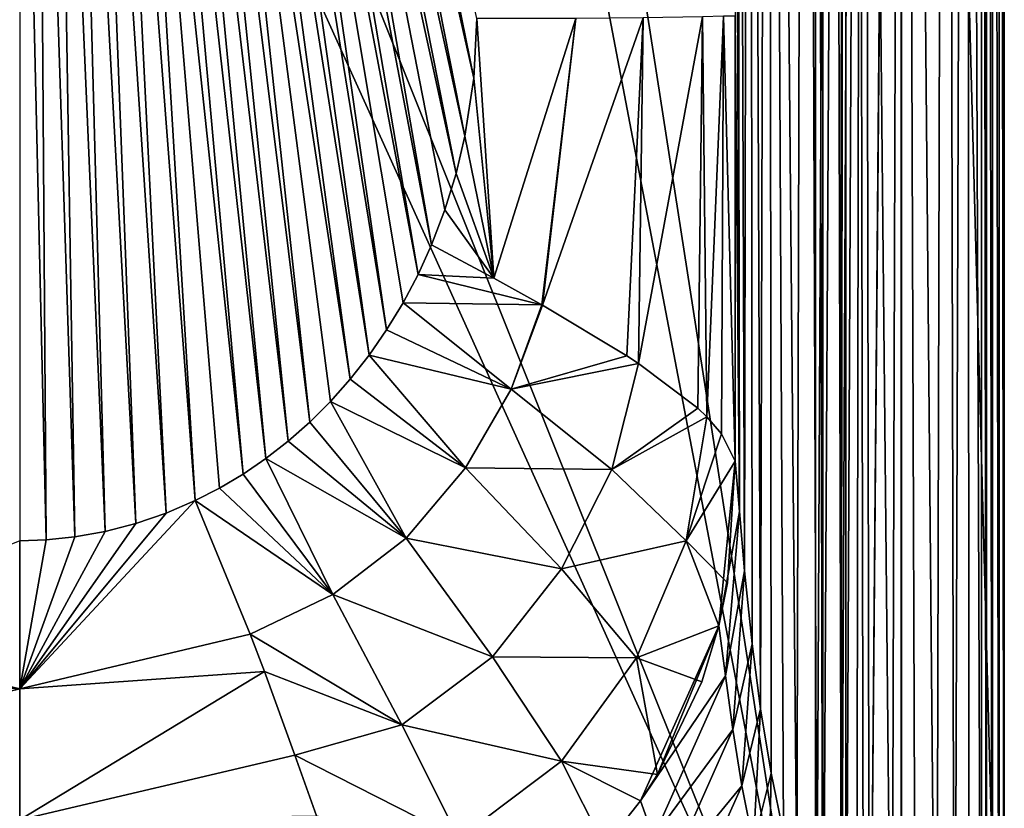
# Model space of a CAD drawing. Header units: millimetres. Extents: x -421 to 421, y -1760 to 10.
# Tile 4 of 32: x 0 to 420, y -1506 to -1170. Entities that reach past the tile are written whole.
import ezdxf

# ---------------------------------------------------------------- set-up
doc = ezdxf.new("R2010")
doc.units = ezdxf.units.MM
doc.header["$LTSCALE"] = 101.851852
for name, color, linetype in [('17', 7, 'CONTINUOUS'), ('19', 7, 'CONTINUOUS'), ('24', 7, 'CONTINUOUS'), ('33', 7, 'CONTINUOUS'), ('39', 7, 'CONTINUOUS'), ('50', 7, 'CONTINUOUS'), ('52', 7, 'CONTINUOUS'), ('60', 7, 'CONTINUOUS'), ('64', 7, 'CONTINUOUS'), ('69', 7, 'CONTINUOUS'), ('77', 7, 'CONTINUOUS'), ('81', 7, 'CONTINUOUS'), ('88', 7, 'CONTINUOUS')]:
    doc.layers.add(name, color=color, linetype=linetype)

msp = doc.modelspace()

# ---------------------------------------------------------------- linework, layer by layer
at = {"layer": '17', "linetype": 'CONTINUOUS'}
for points in [[(420.14, -1716.58, 554.47), (376.26, -86.68, 474.04), (420.14, -49.18, 554.47), (420.14, -1716.58, 554.47)], [(376.26, -86.68, 474.04), (420.14, -1716.58, 554.47), (376.26, -1672.71, 474.04), (376.26, -86.68, 474.04)]]:
    msp.add_3dface(points, dxfattribs=at)
at = {"layer": '19', "linetype": 'CONTINUOUS'}
for points in [[(74.89, -1374.91, 125.55), (62.52, -1380.24, 125.65), (0, -1455.15, 137.23), (74.89, -1374.91, 125.55)], [(98.39, -1431.82, 132.82), (74.89, -1374.91, 125.55), (0, -1455.15, 137.23), (98.39, -1431.82, 132.82)], [(62.52, -1380.24, 125.65), (49.59, -1384.67, 125.73), (0, -1455.15, 137.23), (62.52, -1380.24, 125.65)], [(49.59, -1384.67, 125.73), (36.48, -1388.07, 125.79), (0, -1455.15, 137.23), (49.59, -1384.67, 125.73)], [(36.48, -1388.07, 125.79), (23.56, -1390.36, 125.83), (0, -1455.15, 137.23), (36.48, -1388.07, 125.79)], [(23.56, -1390.36, 125.83), (11.27, -1391.62, 125.85), (0, -1455.15, 137.23), (23.56, -1390.36, 125.83)], [(11.27, -1391.62, 125.85), (0, -1392, 125.86), (0, -1455.15, 137.23), (11.27, -1391.62, 125.85)], [(104.4, -1447.78, 138.57), (98.39, -1431.82, 132.82), (0, -1455.15, 137.23), (104.4, -1447.78, 138.57)], [(117.39, -1483.55, 159.07), (104.4, -1447.78, 138.57), (0, -1511.11, 178.2), (117.39, -1483.55, 159.07)], [(0, -1511.11, 178.2), (104.4, -1447.78, 138.57), (0, -1455.15, 137.23), (0, -1511.11, 178.2)], [(126.65, -1509.39, 181.43), (117.39, -1483.55, 159.07), (0, -1511.11, 178.2), (126.65, -1509.39, 181.43)]]:
    msp.add_3dface(points, dxfattribs=at)
at = {"layer": '24', "linetype": 'CONTINUOUS'}
for points in [[(415.13, -1716.58, 562.91), (417.95, -1716.58, 562.16), (415.13, -49.18, 562.91), (415.13, -1716.58, 562.91)], [(415.13, -49.18, 562.91), (417.95, -1716.58, 562.16), (417.96, -49.18, 562.16), (415.13, -49.18, 562.91)], [(417.95, -1716.58, 562.16), (420.04, -1716.58, 560.11), (417.96, -49.18, 562.16), (417.95, -1716.58, 562.16)], [(417.96, -49.18, 562.16), (420.04, -1716.58, 560.11), (420.04, -49.18, 560.1), (417.96, -49.18, 562.16)], [(420.04, -1716.58, 560.11), (420.14, -1716.58, 554.47), (420.04, -49.18, 560.1), (420.04, -1716.58, 560.11)], [(420.14, -1716.58, 554.47), (420.14, -49.18, 554.47), (420.04, -49.18, 560.1), (420.14, -1716.58, 554.47)]]:
    msp.add_3dface(points, dxfattribs=at)
at = {"layer": '33', "linetype": 'CONTINUOUS'}
for points in [[(410.39, -1716.58, 560.39), (412.47, -1716.58, 562.25), (410.39, -49.18, 560.39), (410.39, -1716.58, 560.39)], [(410.39, -49.18, 560.39), (412.47, -1716.58, 562.25), (412.45, -49.18, 562.24), (410.39, -49.18, 560.39)], [(412.47, -1716.58, 562.25), (415.13, -1716.58, 562.91), (412.45, -49.18, 562.24), (412.47, -1716.58, 562.25)], [(415.13, -1716.58, 562.91), (415.13, -49.18, 562.91), (412.45, -49.18, 562.24), (415.13, -1716.58, 562.91)]]:
    msp.add_3dface(points, dxfattribs=at)
at = {"layer": '39', "linetype": 'CONTINUOUS'}
for points in [[(339.63, -129.72), (342.64, -127.21, 342.06), (342.64, -1632.17, 342.06), (339.63, -129.72)], [(339.63, -1629.72), (339.63, -129.72), (342.64, -1632.17, 342.06), (339.63, -1629.72)]]:
    msp.add_3dface(points, dxfattribs=at)
at = {"layer": '50', "linetype": 'CONTINUOUS'}
for points in [[(339.63, -1629.72), (-339.63, -1629.72), (-339.63, -129.72), (339.63, -1629.72)], [(339.63, -1629.72), (-339.63, -129.72), (-120.8, -481.31), (339.63, -1629.72)], [(339.63, -129.72), (339.63, -1629.72), (120.8, -219.73), (339.63, -129.72)], [(120.8, -219.73), (339.63, -1629.72), (120.8, -481.31), (120.8, -219.73)], [(339.63, -1629.72), (-120.8, -481.31), (120.8, -481.31), (339.63, -1629.72)]]:
    msp.add_3dface(points, dxfattribs=at)
at = {"layer": '52', "linetype": 'CONTINUOUS'}
for points in [[(375.87, -87.14, 473.32), (362.56, -1656.24, 444.69), (359.75, -106.35, 437.26), (375.87, -87.14, 473.32)], [(376.06, -1672.46, 473.67), (362.56, -1656.24, 444.69), (376.06, -86.91, 473.67), (376.06, -1672.46, 473.67)], [(376.06, -86.91, 473.67), (362.56, -1656.24, 444.69), (375.87, -87.14, 473.32), (376.06, -86.91, 473.67)], [(376.26, -86.68, 474.04), (376.06, -1672.46, 473.67), (376.06, -86.91, 473.67), (376.26, -86.68, 474.04)], [(376.06, -1672.46, 473.67), (376.26, -86.68, 474.04), (376.16, -1672.59, 473.85), (376.06, -1672.46, 473.67)], [(376.26, -86.68, 474.04), (376.26, -1672.71, 474.04), (376.16, -1672.59, 473.85), (376.26, -86.68, 474.04)], [(359.75, -106.35, 437.26), (352.51, -1644.12, 414.2), (352.35, -115.29, 413.59), (359.75, -106.35, 437.26)], [(357.02, -1649.53, 429.35), (352.51, -1644.12, 414.2), (359.75, -106.35, 437.26), (357.02, -1649.53, 429.35)], [(362.56, -1656.24, 444.69), (357.02, -1649.53, 429.35), (359.75, -106.35, 437.26), (362.56, -1656.24, 444.69)], [(342.64, -1632.17, 342.06), (342.64, -127.21, 342.06), (351.05, -116.85, 408.52), (342.64, -1632.17, 342.06)], [(350.33, -1641.52, 405.54), (342.64, -1632.17, 342.06), (351.05, -116.85, 408.52), (350.33, -1641.52, 405.54)], [(352.51, -1644.12, 414.2), (350.33, -1641.52, 405.54), (352.35, -115.29, 413.59), (352.51, -1644.12, 414.2)], [(352.35, -115.29, 413.59), (350.33, -1641.52, 405.54), (351.05, -116.85, 408.52), (352.35, -115.29, 413.59)]]:
    msp.add_3dface(points, dxfattribs=at)
at = {"layer": '60', "linetype": 'CONTINUOUS'}
for points in [[(202.37, -1280.05, 125.13), (195, -1169.24, 121.6), (193.73, -1194.67, 122.12), (202.37, -1280.05, 125.13)], [(237.35, -1169.19, 127.09), (195, -1169.24, 121.6), (202.37, -1280.05, 125.13), (237.35, -1169.19, 127.09)], [(222.77, -1291.37, 130.19), (237.35, -1169.19, 127.09), (202.37, -1280.05, 125.13), (222.77, -1291.37, 130.19)], [(223.11, -1291.57, 130.31), (237.35, -1169.19, 127.09), (222.77, -1291.37, 130.19), (223.11, -1291.57, 130.31)], [(266.01, -1168.95, 146.5), (237.35, -1169.19, 127.09), (223.11, -1291.57, 130.31), (266.01, -1168.95, 146.5)], [(259.01, -1313.1, 153.67), (266.01, -1168.95, 146.5), (223.11, -1291.57, 130.31), (259.01, -1313.1, 153.67)], [(264.09, -1316.43, 158.97), (266.01, -1168.95, 146.5), (259.01, -1313.1, 153.67), (264.09, -1316.43, 158.97)], [(291.29, -1168.49, 188.48), (266.01, -1168.95, 146.5), (264.09, -1316.43, 158.97), (291.29, -1168.49, 188.48)], [(289.37, -1335.48, 198.14), (291.29, -1168.49, 188.48), (264.09, -1316.43, 158.97), (289.37, -1335.48, 198.14)], [(293.24, -1339.15, 207.39), (291.29, -1168.49, 188.48), (289.37, -1335.48, 198.14), (293.24, -1339.15, 207.39)], [(300.28, -1168.25, 220.72), (291.29, -1168.49, 188.48), (293.24, -1339.15, 207.39), (300.28, -1168.25, 220.72)], [(299.52, -1346.37, 227.11), (300.28, -1168.25, 220.72), (293.24, -1339.15, 207.39), (299.52, -1346.37, 227.11)], [(305.3, -1358.1, 262.91), (300.28, -1168.25, 220.72), (299.52, -1346.37, 227.11), (305.3, -1358.1, 262.91)], [(305.3, -1168.13, 262.91), (300.28, -1168.25, 220.72), (305.3, -1358.1, 262.91), (305.3, -1168.13, 262.91)], [(189.99, -1219.39, 122.62), (202.37, -1280.05, 125.13), (193.73, -1194.67, 122.12), (189.99, -1219.39, 122.62)], [(186.21, -1235.36, 122.93), (202.37, -1280.05, 125.13), (189.99, -1219.39, 122.62), (186.21, -1235.36, 122.93)], [(181.44, -1250.85, 123.24), (202.37, -1280.05, 125.13), (186.21, -1235.36, 122.93), (181.44, -1250.85, 123.24)], [(175.73, -1265.79, 123.52), (202.37, -1280.05, 125.13), (181.44, -1250.85, 123.24), (175.73, -1265.79, 123.52)]]:
    msp.add_3dface(points, dxfattribs=at)
at = {"layer": '64', "linetype": 'CONTINUOUS'}
for points in [[(0, -1455.15, 137.23), (0, -1392, 125.86), (-98.39, -1431.82, 132.82), (0, -1455.15, 137.23)], [(-104.4, -1447.78, 138.57), (0, -1455.15, 137.23), (-98.39, -1431.82, 132.82), (-104.4, -1447.78, 138.57)], [(-117.39, -1483.55, 159.07), (0, -1455.15, 137.23), (-104.4, -1447.78, 138.57), (-117.39, -1483.55, 159.07)], [(0, -1511.11, 178.2), (0, -1455.15, 137.23), (-117.39, -1483.55, 159.07), (0, -1511.11, 178.2)], [(-126.65, -1509.39, 181.43), (0, -1511.11, 178.2), (-117.39, -1483.55, 159.07), (-126.65, -1509.39, 181.43)]]:
    msp.add_3dface(points, dxfattribs=at)
at = {"layer": '69', "linetype": 'CONTINUOUS'}
for points in [[(307.11, -1379.54, 285.18), (305.3, -1358.1, 262.91), (298.35, -1428.28, 262.91), (307.11, -1379.54, 285.18)], [(298.35, -1428.28, 262.91), (305.3, -1358.1, 262.91), (302.07, -1410.03, 262.91), (298.35, -1428.28, 262.91)], [(301.13, -1449.61, 289.5), (307.11, -1379.54, 285.18), (298.35, -1428.28, 262.91), (301.13, -1449.61, 289.5)], [(309.31, -1404.85, 309.33), (307.11, -1379.54, 285.18), (301.13, -1449.61, 289.5), (309.31, -1404.85, 309.33)], [(304.23, -1472.56, 315.65), (309.31, -1404.85, 309.33), (301.13, -1449.61, 289.5), (304.23, -1472.56, 315.65)], [(312.5, -1435.99, 336.94), (309.31, -1404.85, 309.33), (304.23, -1472.56, 315.65), (312.5, -1435.99, 336.94)], [(301.13, -1449.61, 289.5), (298.35, -1428.28, 262.91), (264.96, -1502.96, 262.92), (301.13, -1449.61, 289.5)], [(264.96, -1502.96, 262.92), (298.35, -1428.28, 262.91), (272.19, -1491.74, 262.91), (264.96, -1502.96, 262.92)], [(298.35, -1428.28, 262.91), (291.02, -1452.21, 262.91), (272.19, -1491.74, 262.91), (298.35, -1428.28, 262.91)], [(308.09, -1496.59, 341.5), (312.5, -1435.99, 336.94), (304.23, -1472.56, 315.65), (308.09, -1496.59, 341.5)], [(316.11, -1463.7, 360.19), (312.5, -1435.99, 336.94), (308.09, -1496.59, 341.5), (316.11, -1463.7, 360.19)], [(270.51, -1518.56, 288.62), (301.13, -1449.61, 289.5), (264.96, -1502.96, 262.92), (270.51, -1518.56, 288.62)], [(304.23, -1472.56, 315.65), (301.13, -1449.61, 289.5), (270.51, -1518.56, 288.62), (304.23, -1472.56, 315.65)], [(313.06, -1521.39, 367.12), (316.11, -1463.7, 360.19), (308.09, -1496.59, 341.5), (313.06, -1521.39, 367.12)], [(320.64, -1491.21, 382.49), (316.11, -1463.7, 360.19), (313.06, -1521.39, 367.12), (320.64, -1491.21, 382.49)], [(276.54, -1534.93, 313.96), (304.23, -1472.56, 315.65), (270.51, -1518.56, 288.62), (276.54, -1534.93, 313.96)], [(308.09, -1496.59, 341.5), (304.23, -1472.56, 315.65), (276.54, -1534.93, 313.96), (308.09, -1496.59, 341.5)], [(319.45, -1546.66, 392.55), (320.64, -1491.21, 382.49), (313.06, -1521.39, 367.12), (319.45, -1546.66, 392.55)], [(325.89, -1516.81, 402.79), (320.64, -1491.21, 382.49), (319.45, -1546.66, 392.55), (325.89, -1516.81, 402.79)], [(283.51, -1551.62, 339.06), (308.09, -1496.59, 341.5), (276.54, -1534.93, 313.96), (283.51, -1551.62, 339.06)], [(313.06, -1521.39, 367.12), (308.09, -1496.59, 341.5), (283.51, -1551.62, 339.06), (313.06, -1521.39, 367.12)], [(270.51, -1518.56, 288.62), (264.96, -1502.96, 262.92), (249.53, -1522.43, 262.91), (270.51, -1518.56, 288.62)]]:
    msp.add_3dface(points, dxfattribs=at)
at = {"layer": '77', "linetype": 'CONTINUOUS'}
for points in [[(410.39, -1716.58, 560.39), (410.39, -49.18, 560.39), (404.08, -60.92, 551.1), (410.39, -1716.58, 560.39)], [(404.08, -60.92, 551.1), (395.12, -77.17, 537.93), (398.83, -1695.43, 543.41), (404.08, -60.92, 551.1)], [(404.08, -60.92, 551.1), (398.83, -1695.43, 543.41), (405.18, -1707.4, 552.72), (404.08, -60.92, 551.1)], [(410.39, -1716.58, 560.39), (404.08, -60.92, 551.1), (405.18, -1707.4, 552.72), (410.39, -1716.58, 560.39)], [(395.12, -77.17, 537.93), (376.84, -108.08, 510.07), (391.27, -1681.03, 532.22), (395.12, -77.17, 537.93)], [(395.12, -77.17, 537.93), (391.27, -1681.03, 532.22), (398.83, -1695.43, 543.41), (395.12, -77.17, 537.93)], [(376.84, -108.08, 510.07), (357.14, -139.66, 476.84), (372.11, -1643.1, 502.48), (376.84, -108.08, 510.07)], [(376.84, -108.08, 510.07), (372.11, -1643.1, 502.48), (382.41, -1663.83, 518.78), (376.84, -108.08, 510.07)], [(376.84, -108.08, 510.07), (382.41, -1663.83, 518.78), (391.27, -1681.03, 532.22), (376.84, -108.08, 510.07)], [(357.14, -139.66, 476.84), (347.04, -156.1, 457.43), (350.68, -1595.4, 464.68), (357.14, -139.66, 476.84)], [(357.14, -139.66, 476.84), (350.68, -1595.4, 464.68), (360.08, -1617.36, 482.1), (357.14, -139.66, 476.84)], [(357.14, -139.66, 476.84), (360.08, -1617.36, 482.1), (372.11, -1643.1, 502.48), (357.14, -139.66, 476.84)], [(347.04, -156.1, 457.43), (335.22, -177.05, 430.53), (340.13, -1567.35, 442.49), (347.04, -156.1, 457.43)], [(347.04, -156.1, 457.43), (340.13, -1567.35, 442.49), (350.68, -1595.4, 464.68), (347.04, -156.1, 457.43)], [(335.22, -177.05, 430.53), (319.58, -212.53, 377.81), (331.67, -1539.88, 420.9), (335.22, -177.05, 430.53)], [(335.22, -177.05, 430.53), (331.67, -1539.88, 420.9), (340.13, -1567.35, 442.49), (335.22, -177.05, 430.53)], [(319.58, -212.53, 377.81), (311.41, -238.91, 328.38), (316.11, -1463.7, 360.19), (319.58, -212.53, 377.81)], [(319.58, -212.53, 377.81), (316.11, -1463.7, 360.19), (320.64, -1491.21, 382.49), (319.58, -212.53, 377.81)], [(319.58, -212.53, 377.81), (320.64, -1491.21, 382.49), (325.89, -1516.81, 402.79), (319.58, -212.53, 377.81)], [(319.58, -212.53, 377.81), (325.89, -1516.81, 402.79), (331.67, -1539.88, 420.9), (319.58, -212.53, 377.81)], [(311.41, -238.91, 328.38), (305.3, -264.06, 262.91), (309.31, -1404.85, 309.33), (311.41, -238.91, 328.38)], [(311.41, -238.91, 328.38), (309.31, -1404.85, 309.33), (312.5, -1435.99, 336.94), (311.41, -238.91, 328.38)], [(311.41, -238.91, 328.38), (312.5, -1435.99, 336.94), (316.11, -1463.7, 360.19), (311.41, -238.91, 328.38)], [(305.3, -264.06, 262.91), (305.3, -379.65, 262.91), (307.11, -1379.54, 285.18), (305.3, -264.06, 262.91)], [(305.3, -264.06, 262.91), (307.11, -1379.54, 285.18), (309.31, -1404.85, 309.33), (305.3, -264.06, 262.91)], [(307.11, -1379.54, 285.18), (305.3, -379.65, 262.91), (305.3, -534.05, 262.91), (307.11, -1379.54, 285.18)], [(305.3, -896.34, 262.91), (307.11, -1379.54, 285.18), (305.3, -534.05, 262.91), (305.3, -896.34, 262.91)], [(305.3, -896.34, 262.91), (305.3, -1168.13, 262.91), (307.11, -1379.54, 285.18), (305.3, -896.34, 262.91)], [(305.3, -1168.13, 262.91), (305.3, -1358.1, 262.91), (307.11, -1379.54, 285.18), (305.3, -1168.13, 262.91)]]:
    msp.add_3dface(points, dxfattribs=at)
at = {"layer": '81', "linetype": 'CONTINUOUS'}
for points in [[(202.37, -1280.05, 125.13), (175.73, -1265.79, 123.52), (169.97, -1278.43, 123.76), (202.37, -1280.05, 125.13)], [(163.57, -1290.51, 123.99), (222.77, -1291.37, 130.19), (169.97, -1278.43, 123.76), (163.57, -1290.51, 123.99)], [(222.77, -1291.37, 130.19), (202.37, -1280.05, 125.13), (169.97, -1278.43, 123.76), (222.77, -1291.37, 130.19)], [(156.58, -1302, 124.21), (209.66, -1327.3, 130.62), (163.57, -1290.51, 123.99), (156.58, -1302, 124.21)], [(209.66, -1327.3, 130.62), (222.77, -1291.37, 130.19), (163.57, -1290.51, 123.99), (209.66, -1327.3, 130.62)], [(223.11, -1291.57, 130.31), (222.77, -1291.37, 130.19), (209.66, -1327.3, 130.62), (223.11, -1291.57, 130.31)], [(259.01, -1313.1, 153.67), (223.11, -1291.57, 130.31), (209.66, -1327.3, 130.62), (259.01, -1313.1, 153.67)], [(149.06, -1312.85, 124.41), (209.66, -1327.3, 130.62), (156.58, -1302, 124.21), (149.06, -1312.85, 124.41)], [(141.06, -1323.04, 124.6), (190.18, -1360.93, 131.09), (149.06, -1312.85, 124.41), (141.06, -1323.04, 124.6)], [(190.18, -1360.93, 131.09), (209.66, -1327.3, 130.62), (149.06, -1312.85, 124.41), (190.18, -1360.93, 131.09)], [(264.09, -1316.43, 158.97), (259.01, -1313.1, 153.67), (209.66, -1327.3, 130.62), (264.09, -1316.43, 158.97)], [(252.61, -1361.66, 159.12), (264.09, -1316.43, 158.97), (209.66, -1327.3, 130.62), (252.61, -1361.66, 159.12)], [(289.37, -1335.48, 198.14), (264.09, -1316.43, 158.97), (252.61, -1361.66, 159.12), (289.37, -1335.48, 198.14)], [(132.62, -1332.55, 124.78), (190.18, -1360.93, 131.09), (141.06, -1323.04, 124.6), (132.62, -1332.55, 124.78)], [(190.18, -1360.93, 131.09), (252.61, -1361.66, 159.12), (209.66, -1327.3, 130.62), (190.18, -1360.93, 131.09)], [(123.79, -1341.36, 124.94), (164.89, -1390.86, 131.53), (132.62, -1332.55, 124.78), (123.79, -1341.36, 124.94)], [(164.89, -1390.86, 131.53), (190.18, -1360.93, 131.09), (132.62, -1332.55, 124.78), (164.89, -1390.86, 131.53)], [(293.24, -1339.15, 207.39), (289.37, -1335.48, 198.14), (252.61, -1361.66, 159.12), (293.24, -1339.15, 207.39)], [(284.35, -1392.02, 206.99), (293.24, -1339.15, 207.39), (252.61, -1361.66, 159.12), (284.35, -1392.02, 206.99)], [(299.52, -1346.37, 227.11), (293.24, -1339.15, 207.39), (284.35, -1392.02, 206.99), (299.52, -1346.37, 227.11)], [(114.6, -1349.47, 125.09), (164.89, -1390.86, 131.53), (123.79, -1341.36, 124.94), (114.6, -1349.47, 125.09)], [(305.3, -1358.1, 262.91), (299.52, -1346.37, 227.11), (284.35, -1392.02, 206.99), (305.3, -1358.1, 262.91)], [(105.1, -1356.87, 125.23), (164.89, -1390.86, 131.53), (114.6, -1349.47, 125.09), (105.1, -1356.87, 125.23)], [(95.3, -1363.58, 125.35), (133.56, -1414.89, 131.88), (105.1, -1356.87, 125.23), (95.3, -1363.58, 125.35)], [(133.56, -1414.89, 131.88), (164.89, -1390.86, 131.53), (105.1, -1356.87, 125.23), (133.56, -1414.89, 131.88)], [(164.89, -1390.86, 131.53), (231.25, -1404.03, 159.18), (190.18, -1360.93, 131.09), (164.89, -1390.86, 131.53)], [(231.25, -1404.03, 159.18), (252.61, -1361.66, 159.12), (190.18, -1360.93, 131.09), (231.25, -1404.03, 159.18)], [(302.07, -1410.03, 262.91), (305.3, -1358.1, 262.91), (284.35, -1392.02, 206.99), (302.07, -1410.03, 262.91)], [(85.22, -1369.6, 125.46), (133.56, -1414.89, 131.88), (95.3, -1363.58, 125.35), (85.22, -1369.6, 125.46)], [(231.25, -1404.03, 159.18), (284.35, -1392.02, 206.99), (252.61, -1361.66, 159.12), (231.25, -1404.03, 159.18)], [(74.89, -1374.91, 125.55), (133.56, -1414.89, 131.88), (85.22, -1369.6, 125.46), (74.89, -1374.91, 125.55)], [(74.89, -1374.91, 125.55), (98.39, -1431.82, 132.82), (133.56, -1414.89, 131.88), (74.89, -1374.91, 125.55)], [(133.56, -1414.89, 131.88), (201.69, -1441.56, 159.4), (164.89, -1390.86, 131.53), (133.56, -1414.89, 131.88)], [(201.69, -1441.56, 159.4), (231.25, -1404.03, 159.18), (164.89, -1390.86, 131.53), (201.69, -1441.56, 159.4)], [(263.15, -1441.95, 206.72), (284.35, -1392.02, 206.99), (231.25, -1404.03, 159.18), (263.15, -1441.95, 206.72)], [(263.15, -1441.95, 206.72), (298.35, -1428.28, 262.91), (284.35, -1392.02, 206.99), (263.15, -1441.95, 206.72)], [(298.35, -1428.28, 262.91), (302.07, -1410.03, 262.91), (284.35, -1392.02, 206.99), (298.35, -1428.28, 262.91)], [(201.69, -1441.56, 159.4), (263.15, -1441.95, 206.72), (231.25, -1404.03, 159.18), (201.69, -1441.56, 159.4)], [(98.39, -1431.82, 132.82), (163.12, -1470.63, 159.6), (133.56, -1414.89, 131.88), (98.39, -1431.82, 132.82)], [(163.12, -1470.63, 159.6), (201.69, -1441.56, 159.4), (133.56, -1414.89, 131.88), (163.12, -1470.63, 159.6)], [(291.02, -1452.21, 262.91), (298.35, -1428.28, 262.91), (263.15, -1441.95, 206.72), (291.02, -1452.21, 262.91)], [(98.39, -1431.82, 132.82), (104.4, -1447.78, 138.57), (163.12, -1470.63, 159.6), (98.39, -1431.82, 132.82)], [(163.12, -1470.63, 159.6), (231.24, -1486.04, 206.72), (201.69, -1441.56, 159.4), (163.12, -1470.63, 159.6)], [(231.24, -1486.04, 206.72), (263.15, -1441.95, 206.72), (201.69, -1441.56, 159.4), (231.24, -1486.04, 206.72)], [(231.24, -1486.04, 206.72), (272.19, -1491.74, 262.91), (263.15, -1441.95, 206.72), (231.24, -1486.04, 206.72)], [(272.19, -1491.74, 262.91), (291.02, -1452.21, 262.91), (263.15, -1441.95, 206.72), (272.19, -1491.74, 262.91)], [(104.4, -1447.78, 138.57), (117.39, -1483.55, 159.07), (163.12, -1470.63, 159.6), (104.4, -1447.78, 138.57)], [(117.39, -1483.55, 159.07), (187.42, -1519, 206.77), (163.12, -1470.63, 159.6), (117.39, -1483.55, 159.07)], [(187.42, -1519, 206.77), (231.24, -1486.04, 206.72), (163.12, -1470.63, 159.6), (187.42, -1519, 206.77)], [(117.39, -1483.55, 159.07), (126.65, -1509.39, 181.43), (187.42, -1519, 206.77), (117.39, -1483.55, 159.07)], [(187.42, -1519, 206.77), (249.53, -1522.43, 262.91), (231.24, -1486.04, 206.72), (187.42, -1519, 206.77)], [(264.96, -1502.96, 262.92), (272.19, -1491.74, 262.91), (231.24, -1486.04, 206.72), (264.96, -1502.96, 262.92)], [(249.53, -1522.43, 262.91), (264.96, -1502.96, 262.92), (231.24, -1486.04, 206.72), (249.53, -1522.43, 262.91)]]:
    msp.add_3dface(points, dxfattribs=at)
at = {"layer": '88', "linetype": 'CONTINUOUS'}
for points in [[(124.65, -888.61, 115.37), (193.73, -1194.67, 122.12), (130.88, -885.51, 115.34), (124.65, -888.61, 115.37)], [(193.73, -1194.67, 122.12), (195, -1169.24, 121.6), (130.88, -885.51, 115.34), (193.73, -1194.67, 122.12)], [(118.23, -891.39, 115.39), (189.99, -1219.39, 122.62), (124.65, -888.61, 115.37), (118.23, -891.39, 115.39)], [(189.99, -1219.39, 122.62), (193.73, -1194.67, 122.12), (124.65, -888.61, 115.37), (189.99, -1219.39, 122.62)], [(104.92, -896.08, 115.42), (175.73, -1265.79, 123.52), (111.65, -893.87, 115.41), (104.92, -896.08, 115.42)], [(111.65, -893.87, 115.41), (186.21, -1235.36, 122.93), (118.23, -891.39, 115.39), (111.65, -893.87, 115.41)], [(175.73, -1265.79, 123.52), (181.44, -1250.85, 123.24), (111.65, -893.87, 115.41), (175.73, -1265.79, 123.52)], [(181.44, -1250.85, 123.24), (186.21, -1235.36, 122.93), (111.65, -893.87, 115.41), (181.44, -1250.85, 123.24)], [(186.21, -1235.36, 122.93), (189.99, -1219.39, 122.62), (118.23, -891.39, 115.39), (186.21, -1235.36, 122.93)], [(91.02, -899.7, 115.44), (156.58, -1302, 124.21), (98.03, -898.01, 115.43), (91.02, -899.7, 115.44)], [(98.03, -898.01, 115.43), (169.97, -1278.43, 123.76), (104.92, -896.08, 115.42), (98.03, -898.01, 115.43)], [(156.58, -1302, 124.21), (163.57, -1290.51, 123.99), (98.03, -898.01, 115.43), (156.58, -1302, 124.21)], [(163.57, -1290.51, 123.99), (169.97, -1278.43, 123.76), (98.03, -898.01, 115.43), (163.57, -1290.51, 123.99)], [(169.97, -1278.43, 123.76), (175.73, -1265.79, 123.52), (104.92, -896.08, 115.42), (169.97, -1278.43, 123.76)], [(69.25, -903.44, 115.44), (123.79, -1341.36, 124.94), (76.61, -902.4, 115.44), (69.25, -903.44, 115.44)], [(76.61, -902.4, 115.44), (141.06, -1323.04, 124.6), (83.87, -901.16, 115.44), (76.61, -902.4, 115.44)], [(123.79, -1341.36, 124.94), (132.62, -1332.55, 124.78), (76.61, -902.4, 115.44), (123.79, -1341.36, 124.94)], [(132.62, -1332.55, 124.78), (141.06, -1323.04, 124.6), (76.61, -902.4, 115.44), (132.62, -1332.55, 124.78)], [(83.87, -901.16, 115.44), (149.06, -1312.85, 124.41), (91.02, -899.7, 115.44), (83.87, -901.16, 115.44)], [(141.06, -1323.04, 124.6), (149.06, -1312.85, 124.41), (83.87, -901.16, 115.44), (141.06, -1323.04, 124.6)], [(149.06, -1312.85, 124.41), (156.58, -1302, 124.21), (91.02, -899.7, 115.44), (149.06, -1312.85, 124.41)], [(0, -1392, 125.86), (11.27, -1391.62, 125.85), (0, -906.54, 115.4), (0, -1392, 125.86)], [(0, -906.54, 115.4), (11.27, -1391.62, 125.85), (7.83, -906.66, 115.41), (0, -906.54, 115.4)], [(7.83, -906.66, 115.41), (23.56, -1390.36, 125.83), (15.66, -906.6, 115.41), (7.83, -906.66, 115.41)], [(11.27, -1391.62, 125.85), (23.56, -1390.36, 125.83), (7.83, -906.66, 115.41), (11.27, -1391.62, 125.85)], [(15.66, -906.6, 115.41), (36.48, -1388.07, 125.79), (23.46, -906.47, 115.41), (15.66, -906.6, 115.41)], [(23.56, -1390.36, 125.83), (36.48, -1388.07, 125.79), (15.66, -906.6, 115.41), (23.56, -1390.36, 125.83)], [(23.46, -906.47, 115.41), (49.59, -1384.67, 125.73), (31.23, -906.27, 115.42), (23.46, -906.47, 115.41)], [(36.48, -1388.07, 125.79), (49.59, -1384.67, 125.73), (23.46, -906.47, 115.41), (36.48, -1388.07, 125.79)], [(31.23, -906.27, 115.42), (62.52, -1380.24, 125.65), (38.96, -905.96, 115.42), (31.23, -906.27, 115.42)], [(49.59, -1384.67, 125.73), (62.52, -1380.24, 125.65), (31.23, -906.27, 115.42), (49.59, -1384.67, 125.73)], [(38.96, -905.96, 115.42), (74.89, -1374.91, 125.55), (46.64, -905.55, 115.43), (38.96, -905.96, 115.42)], [(62.52, -1380.24, 125.65), (74.89, -1374.91, 125.55), (38.96, -905.96, 115.42), (62.52, -1380.24, 125.65)], [(46.64, -905.55, 115.43), (95.3, -1363.58, 125.35), (54.25, -905, 115.43), (46.64, -905.55, 115.43)], [(74.89, -1374.91, 125.55), (85.22, -1369.6, 125.46), (46.64, -905.55, 115.43), (74.89, -1374.91, 125.55)], [(85.22, -1369.6, 125.46), (95.3, -1363.58, 125.35), (46.64, -905.55, 115.43), (85.22, -1369.6, 125.46)], [(54.25, -905, 115.43), (105.1, -1356.87, 125.23), (61.79, -904.3, 115.44), (54.25, -905, 115.43)], [(95.3, -1363.58, 125.35), (105.1, -1356.87, 125.23), (54.25, -905, 115.43), (95.3, -1363.58, 125.35)], [(61.79, -904.3, 115.44), (114.6, -1349.47, 125.09), (69.25, -903.44, 115.44), (61.79, -904.3, 115.44)], [(105.1, -1356.87, 125.23), (114.6, -1349.47, 125.09), (61.79, -904.3, 115.44), (105.1, -1356.87, 125.23)], [(114.6, -1349.47, 125.09), (123.79, -1341.36, 124.94), (69.25, -903.44, 115.44), (114.6, -1349.47, 125.09)]]:
    msp.add_3dface(points, dxfattribs=at)

doc.saveas('drawing.dxf')
